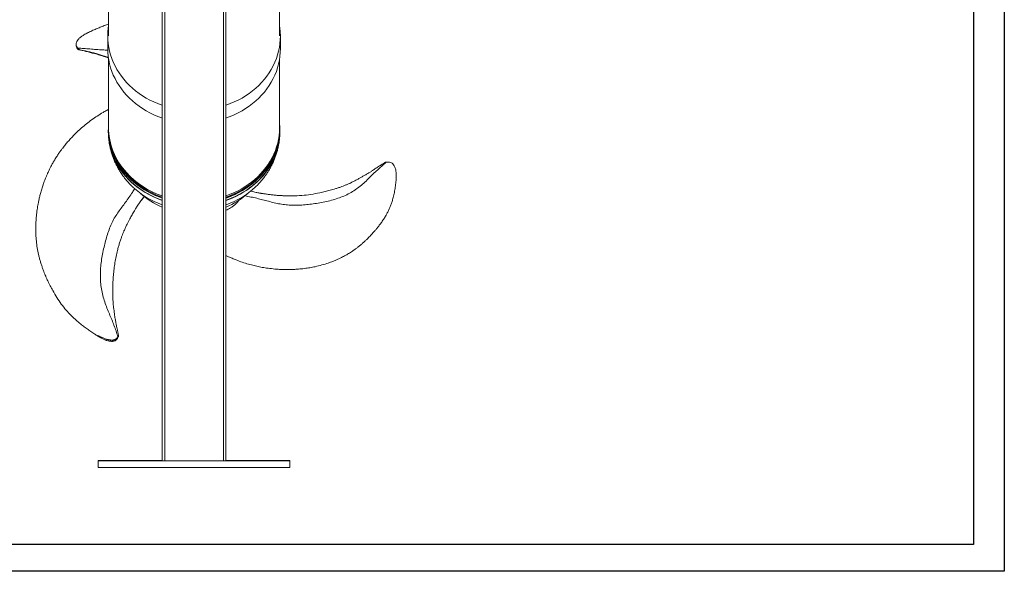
# Model space of a CAD drawing. Header units: millimetres. Extents: x 0 to 420, y 0 to 297.
# Tile 2 of 3: x 163 to 420, y 0 to 144. Entities that reach past the tile are written whole.
import ezdxf

# ---------------------------------------------------------------- set-up
doc = ezdxf.new("R2010")
doc.units = ezdxf.units.MM
doc.layers.add('AM_BOR', color=7, linetype='Continuous')

msp = doc.modelspace()

# ---------------------------------------------------------------- linework, layer by layer
at = {"color": 218, "linetype": 'Continuous', "lineweight": 30}
for p, q in [((412, 289.96), (412, 7)), ((412, 7), (7, 7))]:
    msp.add_line(p, q, dxfattribs=at)
at = {"color": 7, "linetype": 'Continuous', "lineweight": 15}
for p, q in [((200.18, 168.45), (200.18, 28.86)), ((216.84, 168.45), (216.84, 28.86)), ((186.18, 163.16), (186.18, 139.87)), ((230.84, 139.87), (230.84, 163.16)), ((185.97, 139.87), (185.97, 136.53)), ((231.05, 136.53), (231.05, 139.87)), ((177.72, 137.69), (177.72, 137.38)), ((186.18, 133.88), (186.18, 115.98)), ((230.84, 115.98), (230.84, 133.88)), ((186.14, 115.7), (186.14, 115.49)), ((230.84, 116.88), (230.88, 116.09)), ((230.89, 115.73), (230.9, 115.25)), ((230.89, 115.49), (230.89, 115.7)), ((186.14, 115.45), (186.14, 114.91)), ((230.89, 114.91), (230.89, 115.45)), ((183.51, 28.93), (200.18, 28.93)), ((183.51, 28.82), (183.51, 28.93)), ((233.51, 28.82), (183.51, 28.82)), ((183.51, 27.15), (183.51, 28.82)), ((200.84, 28.86), (216.18, 28.86)), ((216.84, 28.93), (233.51, 28.93)), ((233.51, 28.93), (233.51, 28.82)), ((233.51, 27.15), (233.51, 28.82)), ((233.51, 27.15), (183.51, 27.15))]:
    msp.add_line(p, q, dxfattribs=at)
at = {"color": 8, "linetype": 'Continuous', "lineweight": 15}
for p, q in [((200.84, 168.45), (200.84, 28.86)), ((216.18, 168.45), (216.18, 28.86))]:
    msp.add_line(p, q, dxfattribs=at)
at = {"color": 7, "linetype": 'Continuous', "lineweight": 15, "flags": 128}
for points in [[(186.18, 142.51), (186.09, 141.88), (186, 140.88), (185.97, 139.87), (186, 138.86), (186.09, 137.85), (186.24, 136.85), (186.45, 135.86), (186.72, 134.87), (187.05, 133.9), (187.43, 132.95), (187.87, 132.02), (188.37, 131.1), (188.92, 130.21), (189.52, 129.35), (190.17, 128.51), (190.88, 127.71), (191.63, 126.93), (192.42, 126.19), (193.26, 125.49), (194.14, 124.83), (195.05, 124.21), (196.01, 123.62), (196.99, 123.09), (198.01, 122.59), (199.05, 122.15), (200.13, 121.75), (200.18, 121.73)], [(230.84, 142.51), (230.93, 141.88), (231.02, 140.88), (231.05, 139.87), (231.02, 138.86), (230.93, 137.85), (230.78, 136.85), (230.57, 135.86), (230.3, 134.87), (229.98, 133.9), (229.59, 132.95), (229.15, 132.02), (228.65, 131.1), (228.1, 130.21), (227.5, 129.35), (226.85, 128.51), (226.15, 127.71), (225.4, 126.93), (224.6, 126.19), (223.76, 125.49), (222.89, 124.83), (221.97, 124.21), (221.02, 123.62), (220.03, 123.09), (219.01, 122.59), (217.97, 122.15), (216.9, 121.75), (216.84, 121.73)], [(185.97, 136.53), (186, 135.52), (186.09, 134.52), (186.24, 133.52), (186.45, 132.52), (186.72, 131.54), (187.05, 130.57), (187.43, 129.62), (187.87, 128.68), (188.37, 127.77), (188.92, 126.88), (189.52, 126.02), (190.17, 125.18), (190.88, 124.37), (191.63, 123.6), (192.42, 122.86), (193.26, 122.16), (194.14, 121.5), (195.05, 120.87), (196.01, 120.29), (196.99, 119.75), (198.01, 119.26), (199.05, 118.81), (200.13, 118.41), (200.18, 118.39)], [(231.05, 136.53), (231.02, 135.52), (230.93, 134.52), (230.78, 133.52), (230.57, 132.52), (230.3, 131.54), (229.98, 130.57), (229.59, 129.62), (229.15, 128.68), (228.65, 127.77), (228.1, 126.88), (227.5, 126.02), (226.85, 125.18), (226.15, 124.37), (225.4, 123.6), (224.6, 122.86), (223.76, 122.16), (222.89, 121.5), (221.97, 120.87), (221.02, 120.29), (220.03, 119.75), (219.01, 119.26), (217.97, 118.81), (216.9, 118.41), (216.84, 118.39)], [(200.18, 96.86), (199.76, 97.01), (198.72, 97.42), (197.7, 97.88), (196.71, 98.38), (195.76, 98.92), (194.83, 99.51), (193.95, 100.13), (193.1, 100.79), (192.29, 101.49), (191.52, 102.23), (190.8, 103), (190.12, 103.8), (189.49, 104.62), (188.91, 105.48), (188.38, 106.36), (187.91, 107.26), (187.49, 108.18), (187.12, 109.12), (186.81, 110.07), (186.56, 111.04), (186.36, 112.01), (186.22, 112.99), (186.14, 113.98), (186.11, 114.97), (186.14, 115.73)], [(200.18, 97.72), (199.77, 97.86), (198.73, 98.27), (197.71, 98.73), (196.73, 99.23), (195.77, 99.77), (194.85, 100.35), (193.96, 100.98), (193.11, 101.64), (192.3, 102.34), (191.54, 103.07), (190.81, 103.84), (190.14, 104.64), (189.51, 105.47), (188.93, 106.32), (188.4, 107.2), (187.93, 108.1), (187.51, 109.02), (187.14, 109.96), (186.83, 110.91), (186.58, 111.87), (186.38, 112.85), (186.24, 113.83), (186.16, 114.82), (186.14, 115.81), (186.17, 116.8), (186.18, 116.88)], [(230.88, 116.09), (230.88, 115.1), (230.81, 114.11), (230.69, 113.12), (230.51, 112.15), (230.27, 111.18), (229.97, 110.22), (229.62, 109.28), (229.22, 108.36), (228.76, 107.45), (228.24, 106.57), (227.68, 105.7), (227.07, 104.87), (226.4, 104.06), (225.69, 103.29), (224.94, 102.54), (224.14, 101.83), (223.3, 101.16), (222.43, 100.53), (221.52, 99.93), (220.57, 99.38), (219.59, 98.86), (218.58, 98.4), (217.55, 97.97), (216.84, 97.72)], [(230.84, 115.98), (230.84, 115.79), (230.8, 114.79), (230.7, 113.8), (230.54, 112.81), (230.33, 111.84), (230.05, 110.87), (229.72, 109.91), (229.33, 108.98), (228.88, 108.06), (228.39, 107.16), (227.84, 106.29), (227.23, 105.44), (226.58, 104.62), (225.88, 103.83), (225.14, 103.07), (224.35, 102.34), (223.52, 101.66), (222.64, 101.01), (221.73, 100.4), (220.79, 99.83), (219.81, 99.3), (218.81, 98.82), (217.77, 98.38), (216.84, 98.04)], [(200.18, 97.51), (199.77, 97.65), (198.73, 98.06), (197.71, 98.52), (196.73, 99.02), (195.77, 99.56), (194.85, 100.15), (193.96, 100.77), (193.11, 101.43), (192.3, 102.13), (191.54, 102.87), (190.81, 103.63), (190.14, 104.43), (189.51, 105.26), (188.93, 106.11), (188.4, 106.99), (187.93, 107.89), (187.51, 108.81), (187.14, 109.75), (186.83, 110.7), (186.58, 111.66), (186.38, 112.64), (186.24, 113.62), (186.16, 114.61), (186.14, 115.49)], [(186.14, 115.45), (186.14, 114.96), (186.2, 113.97), (186.32, 112.98), (186.49, 112), (186.72, 111.04), (187.01, 110.08), (187.36, 109.13), (187.76, 108.21), (188.21, 107.3), (188.72, 106.41), (189.28, 105.55), (189.89, 104.71), (190.54, 103.9), (191.25, 103.12), (192, 102.37), (192.79, 101.66), (193.62, 100.98), (194.5, 100.34), (195.41, 99.74), (196.35, 99.19), (197.32, 98.67), (198.33, 98.2), (199.36, 97.77), (200.18, 97.47)], [(186.14, 114.91), (186.14, 114.41), (186.2, 113.42), (186.32, 112.44), (186.49, 111.46), (186.72, 110.49), (187.01, 109.53), (187.36, 108.59), (187.76, 107.66), (188.21, 106.75), (188.72, 105.87), (189.28, 105), (189.89, 104.17), (190.54, 103.36), (191.25, 102.58), (192, 101.83), (192.79, 101.12), (193.62, 100.44), (194.5, 99.8), (195.41, 99.2), (196.35, 98.64), (197.32, 98.13), (198.33, 97.65), (199.36, 97.22), (200.18, 96.92)], [(230.89, 115.49), (230.88, 114.89), (230.81, 113.9), (230.69, 112.92), (230.51, 111.94), (230.27, 110.97), (229.97, 110.01), (229.62, 109.07), (229.22, 108.15), (228.76, 107.24), (228.24, 106.36), (227.68, 105.5), (227.07, 104.66), (226.4, 103.86), (225.69, 103.08), (224.94, 102.34), (224.14, 101.63), (223.3, 100.95), (222.43, 100.32), (221.52, 99.72), (220.57, 99.17), (219.59, 98.66), (218.58, 98.19), (217.55, 97.77), (216.84, 97.51)], [(216.84, 97.47), (217.14, 97.57), (218.18, 97.98), (219.2, 98.43), (220.19, 98.92), (221.15, 99.46), (222.08, 100.04), (222.97, 100.66), (223.82, 101.32), (224.63, 102.01), (225.4, 102.74), (226.13, 103.51), (226.81, 104.3), (227.45, 105.13), (228.03, 105.98), (228.56, 106.85), (229.04, 107.75), (229.47, 108.67), (229.84, 109.6), (230.16, 110.55), (230.42, 111.52), (230.62, 112.49), (230.77, 113.47), (230.86, 114.46), (230.89, 115.45)], [(230.9, 115.25), (230.9, 114.26), (230.83, 113.27), (230.71, 112.29), (230.53, 111.31), (230.29, 110.34), (230, 109.38), (229.64, 108.44), (229.24, 107.52), (228.78, 106.61), (228.26, 105.72), (227.7, 104.86), (227.08, 104.03), (226.42, 103.22), (225.71, 102.44), (224.96, 101.7), (224.16, 100.99), (223.32, 100.31), (222.44, 99.68), (221.53, 99.08), (220.58, 98.53), (219.6, 98.01), (218.59, 97.55), (217.56, 97.12), (216.84, 96.86)], [(216.84, 96.92), (217.14, 97.03), (218.18, 97.43), (219.2, 97.88), (220.19, 98.38), (221.15, 98.92), (222.08, 99.5), (222.97, 100.12), (223.82, 100.77), (224.63, 101.47), (225.4, 102.2), (226.13, 102.96), (226.81, 103.76), (227.45, 104.58), (228.03, 105.43), (228.56, 106.31), (229.04, 107.21), (229.47, 108.12), (229.84, 109.06), (230.16, 110.01), (230.42, 110.97), (230.62, 111.95), (230.77, 112.93), (230.86, 113.92), (230.89, 114.91)]]:
    msp.add_lwpolyline(points, dxfattribs=at)
at = {"color": 7, "linetype": 'Continuous', "lineweight": 15}
for centre, radius, start, end in [((203.93, 116.15), 17.75, 180.5261, 222.5959), ((207.33, 119.15), 22.29, 222.3466, 251.2758), ((207.5, 116.36), 21.91, 226.8352, 250.4848), ((209.5, 116.4), 21.96, 289.5433, 313.2441), ((208.51, 114.37), 21, 228.2396, 246.6201), ((208.51, 114.37), 21, 293.3799, 311.7604), ((200.68, 102.91), 74.05, 269.6134, 270.1293), ((216.34, 102.91), 74.05, 269.8707, 270.3866)]:
    msp.add_arc(centre, radius, start, end, dxfattribs=at)
for points, knots in [([(186.18, 142.95), (185.81, 142.81), (185.06, 142.54), (183.98, 142.11), (182.91, 141.65), (182, 141.25), (181.25, 140.9), (180.85, 140.71), (180.66, 140.62)], [0, 0, 0, 0, 0.195497, 0.396287, 0.582273, 0.779506, 0.892668, 1, 1, 1, 1]), ([(180.66, 140.61), (180.61, 140.59), (180.23, 140.41), (179.72, 140.09), (179.18, 139.75), (178.75, 139.42), (178.28, 138.98), (177.95, 138.5), (177.79, 138.11), (177.72, 137.84), (177.72, 137.56), (177.78, 137.28), (177.89, 137.01), (178.02, 136.81), (178.11, 136.7), (178.13, 136.68)], [0, 0, 0, 0, 0.031622, 0.235675, 0.308368, 0.380955, 0.529235, 0.654919, 0.706319, 0.758892, 0.810472, 0.86419, 0.92188, 0.981241, 1, 1, 1, 1]), ([(178.49, 136.26), (178.46, 136.24), (178.41, 136.22), (178.22, 136.33), (178.04, 136.49), (177.88, 136.76), (177.75, 137.04), (177.74, 137.26), (177.73, 137.38)], [0, 0, 0, 0, 0.131593, 0.210024, 0.435941, 0.601555, 0.771233, 1, 1, 1, 1]), ([(185.98, 136.1), (185.53, 136.13), (184.52, 136.21), (182.96, 136.28), (181.32, 136.43), (179.71, 136.56), (178.66, 136.64), (178.13, 136.68)], [0, 0, 0, 0, 0.169957, 0.383022, 0.591015, 0.796271, 1, 1, 1, 1]), ([(178.13, 136.68), (178.17, 136.63), (178.22, 136.59), (178.29, 136.53), (178.31, 136.5), (178.36, 136.46), (178.39, 136.44), (178.44, 136.4), (178.47, 136.38), (178.51, 136.35), (178.52, 136.34), (178.54, 136.33), (178.54, 136.33), (178.55, 136.32), (178.55, 136.32), (178.56, 136.32), (178.56, 136.31), (178.56, 136.31), (178.57, 136.3), (178.57, 136.3), (178.56, 136.3), (178.56, 136.29), (178.56, 136.29), (178.55, 136.29), (178.54, 136.28), (178.54, 136.28), (178.53, 136.28), (178.53, 136.28), (178.53, 136.27), (178.52, 136.27), (178.52, 136.27), (178.51, 136.26), (178.5, 136.26), (178.49, 136.26)], [0, 0, 0, 0, 0.25, 0.25, 0.375, 0.375, 0.5, 0.5, 0.625, 0.625, 0.6875, 0.6875, 0.703125, 0.703125, 0.71875, 0.71875, 0.734375, 0.734375, 0.75, 0.75, 0.78125, 0.78125, 0.8125, 0.8125, 0.84375, 0.84375, 0.875, 0.875, 0.90625, 0.90625, 0.9375, 0.9375, 1, 1, 1, 1]), ([(178.42, 136.24), (178.5, 136.23), (178.86, 136.16), (179.46, 136.01), (180.19, 135.82), (180.83, 135.65), (181.4, 135.5), (181.95, 135.36), (182.54, 135.21), (183.19, 135.03), (183.86, 134.85), (184.46, 134.66), (185.03, 134.47), (185.6, 134.28), (185.99, 134.14), (186.18, 134.07)], [0, 0, 0, 0, 0.030007, 0.137684, 0.228541, 0.308565, 0.381222, 0.44714, 0.518219, 0.607621, 0.699721, 0.775603, 0.842869, 0.925503, 1, 1, 1, 1]), ([(186.18, 120.63), (186.02, 120.54), (185.54, 120.3), (184.55, 119.74), (183.23, 118.93), (181.78, 117.93), (180.42, 116.9), (179.17, 115.84), (178.02, 114.79), (176.99, 113.77), (176.1, 112.82), (175.43, 112.06), (174.95, 111.48), (174.57, 111.02), (174.19, 110.53), (173.76, 109.95), (173.26, 109.26), (172.7, 108.43), (172.14, 107.53), (171.61, 106.63), (171.17, 105.81), (170.8, 105.08), (170.52, 104.48), (170.3, 104.01), (170.14, 103.64), (170.01, 103.34), (169.88, 103.02), (169.72, 102.63), (169.52, 102.12), (169.28, 101.47), (168.97, 100.59), (168.65, 99.57), (168.35, 98.47), (168.1, 97.46), (167.91, 96.53), (167.74, 95.67), (167.61, 94.86), (167.5, 94.05), (167.4, 93.24), (167.33, 92.51), (167.28, 91.86), (167.24, 91.23), (167.21, 90.51), (167.19, 89.7), (167.19, 88.84), (167.22, 87.68), (167.33, 86.22), (167.55, 84.48), (167.84, 83.02), (168.13, 81.84), (168.38, 80.93), (168.66, 80.03), (168.96, 79.16), (169.26, 78.35), (169.53, 77.67), (169.75, 77.16), (169.92, 76.76), (170.1, 76.36), (170.33, 75.85), (170.62, 75.23), (170.94, 74.59), (171.27, 73.96), (171.82, 72.93), (172.66, 71.52), (173.82, 69.8), (175.07, 68.22), (176.38, 66.8), (177.59, 65.68), (178.67, 64.78), (179.6, 64.04), (180.57, 63.32), (181.57, 62.62), (182.49, 62.01), (183.11, 61.62), (183.36, 61.46)], [0, 0, 0, 0, 0.007212, 0.021896, 0.046222, 0.070114, 0.09315, 0.115245, 0.136269, 0.15613, 0.173964, 0.189025, 0.197157, 0.204682, 0.213102, 0.222585, 0.234004, 0.247619, 0.263477, 0.277477, 0.29053, 0.301662, 0.31079, 0.317851, 0.322968, 0.327444, 0.331612, 0.337072, 0.344568, 0.354124, 0.365763, 0.382788, 0.398495, 0.412666, 0.426079, 0.437803, 0.449007, 0.460016, 0.471844, 0.482603, 0.490541, 0.49902, 0.509124, 0.520644, 0.532769, 0.545365, 0.569529, 0.594683, 0.619568, 0.633052, 0.646483, 0.659856, 0.673164, 0.685966, 0.696573, 0.704821, 0.709652, 0.715088, 0.723494, 0.733862, 0.744096, 0.754123, 0.763942, 0.794131, 0.82356, 0.851945, 0.878806, 0.90499, 0.920344, 0.937435, 0.954217, 0.970048, 0.987764, 1, 1, 1, 1]), ([(186.13, 114.1), (186.13, 114.07), (186.14, 113.69), (186.21, 112.99), (186.33, 111.98), (186.52, 110.99), (186.75, 110), (187.03, 109.02), (187.37, 108.06), (187.75, 107.12), (188.18, 106.19), (188.66, 105.29), (189.19, 104.4), (189.76, 103.54), (190.38, 102.71), (191.04, 101.91), (191.74, 101.14), (192.24, 100.63), (192.5, 100.39), (192.51, 100.38)], [0, 0, 0, 0, 0.0064269, 0.0720411, 0.1376372, 0.2032372, 0.2688628, 0.3345351, 0.400275, 0.466102, 0.5320346, 0.5980896, 0.6642824, 0.7306263, 0.797132, 0.8638088, 0.9306626, 0.9976975, 1, 1, 1, 1]), ([(224.54, 100.41), (224.67, 100.54), (225.07, 100.91), (225.68, 101.57), (226.37, 102.37), (227.01, 103.2), (227.61, 104.06), (228.16, 104.95), (228.67, 105.86), (229.12, 106.79), (229.53, 107.74), (229.88, 108.71), (230.19, 109.69), (230.44, 110.68), (230.64, 111.68), (230.77, 112.52), (230.81, 113.04), (230.82, 113.22)], [0, 0, 0, 0, 0.038435, 0.110773, 0.182915, 0.254852, 0.32658, 0.398099, 0.469408, 0.540512, 0.611419, 0.682138, 0.752682, 0.823064, 0.893303, 0.963415, 1, 1, 1, 1]), ([(230.84, 113.34), (230.85, 113.46), (230.87, 113.71), (230.88, 113.96), (230.88, 114.09)], [0, 0, 0, 0, 0.480102, 1, 1, 1, 1]), ([(221.78, 98.13), (221.91, 98.09), (222.57, 97.93), (223.74, 97.69), (225.27, 97.34), (226.79, 96.95), (228.3, 96.55), (229.82, 96.17), (231.37, 95.87), (232.96, 95.67), (234.59, 95.6), (236.25, 95.64), (237.9, 95.76), (239.61, 95.96), (241.33, 96.23), (243.08, 96.57), (244.79, 97.01), (246.44, 97.55), (248.03, 98.17), (249.51, 98.93), (250.88, 99.84), (252.19, 100.84), (253.39, 101.92), (254.49, 103.02), (255.54, 104.07), (256.62, 105.06), (257.69, 106.01), (258.4, 106.58), (258.76, 106.87)], [0, 0, 0, 0, 0.009501, 0.046806, 0.083359, 0.118444, 0.154834, 0.190688, 0.22672, 0.263811, 0.302432, 0.342176, 0.382428, 0.422601, 0.466087, 0.509351, 0.552462, 0.59588, 0.639244, 0.68217, 0.724638, 0.7663, 0.808375, 0.848583, 0.88745, 0.925393, 0.962836, 1, 1, 1, 1]), ([(258.21, 106.72), (258.01, 106.6), (257.5, 106.27), (256.68, 105.73), (255.9, 105.22), (255.33, 104.83), (254.96, 104.59), (254.63, 104.37), (254.28, 104.15), (253.78, 103.86), (253.15, 103.49), (252.42, 103.07), (251.69, 102.66), (250.91, 102.23), (250.13, 101.83), (249.44, 101.48), (248.91, 101.23), (248.49, 101.04), (248.11, 100.89), (247.67, 100.71), (247.06, 100.48), (246.3, 100.21), (245.28, 99.89), (244.08, 99.55), (242.71, 99.19), (241.03, 98.8), (239, 98.41), (236.61, 98.14), (234.18, 98.03), (232.2, 98.07), (230.7, 98.16), (229.67, 98.24), (228.64, 98.35), (227.65, 98.48), (226.9, 98.59), (226.38, 98.67), (226.06, 98.72), (225.75, 98.77), (225.44, 98.83), (225.08, 98.9), (224.64, 98.99), (224.08, 99.11), (223.6, 99.21), (223.32, 99.29), (223.26, 99.3)], [0, 0, 0, 0, 0.020682, 0.054202, 0.085585, 0.099766, 0.112219, 0.122321, 0.132098, 0.145377, 0.170149, 0.192338, 0.21437, 0.239025, 0.266287, 0.286293, 0.302371, 0.314068, 0.322987, 0.334605, 0.353709, 0.376907, 0.401509, 0.442445, 0.480569, 0.518566, 0.583347, 0.648223, 0.713081, 0.778171, 0.804653, 0.831509, 0.858814, 0.885751, 0.90917, 0.91784, 0.92622, 0.934372, 0.942292, 0.950921, 0.962597, 0.977419, 0.99536, 1, 1, 1, 1]), ([(258.76, 106.87), (258.68, 106.86), (258.51, 106.84), (258.34, 106.78), (258.25, 106.74), (258.22, 106.73), (258.21, 106.72), (258.21, 106.72)], [0, 0, 0, 0, 0.4486007, 0.8454233, 0.944327, 0.9937685, 1, 1, 1, 1]), ([(261.28, 102.91), (261.28, 102.91), (261.28, 102.93), (261.28, 102.95), (261.28, 102.97), (261.28, 102.98), (261.28, 102.99), (261.28, 102.99), (261.28, 103.01), (261.28, 103.01), (261.28, 103.02), (261.28, 103.02), (261.28, 103.02), (261.28, 103.03), (261.28, 103.04), (261.28, 103.08), (261.28, 103.2), (261.26, 103.6), (261.24, 104.09), (261.18, 104.68), (261.09, 105.12), (260.96, 105.53), (260.75, 105.98), (260.45, 106.4), (260.02, 106.72), (259.56, 106.85), (259.13, 106.9), (258.89, 106.88), (258.76, 106.87)], [0, 0, 0, 0, 0.002866, 0.007394, 0.010065, 0.012262, 0.014556, 0.016849, 0.018146, 0.020232, 0.020786, 0.021344, 0.022684, 0.023553, 0.024659, 0.029388, 0.040107, 0.082406, 0.249597, 0.33344, 0.417134, 0.503543, 0.589866, 0.700617, 0.790173, 0.880187, 0.939091, 1, 1, 1, 1]), ([(216.84, 82.52), (217.07, 82.4), (217.6, 82.14), (218.48, 81.74), (219.66, 81.24), (221.09, 80.72), (222.66, 80.23), (224.16, 79.84), (225.61, 79.52), (227.1, 79.25), (228.74, 79.03), (230.26, 78.89), (231.56, 78.82), (232.53, 78.8), (233.33, 78.81), (234.08, 78.83), (234.87, 78.86), (235.71, 78.92), (236.54, 79), (237.3, 79.09), (238.03, 79.19), (238.73, 79.3), (239.41, 79.43), (240.46, 79.64), (241.86, 79.99), (243.4, 80.47), (244.77, 80.97), (246.02, 81.49), (247.23, 82.07), (248.33, 82.67), (249.19, 83.2), (249.9, 83.67), (250.5, 84.09), (251.12, 84.56), (251.77, 85.07), (252.42, 85.62), (253.03, 86.17), (253.57, 86.69), (254.03, 87.14), (254.44, 87.56), (254.82, 87.97), (255.22, 88.4), (255.67, 88.91), (256.17, 89.5), (256.74, 90.21), (257.34, 91.02), (257.94, 91.89), (258.48, 92.76), (258.95, 93.6), (259.36, 94.42), (259.73, 95.27), (260.05, 96.14), (260.37, 97.15), (260.67, 98.32), (260.93, 99.65), (261.12, 101.02), (261.23, 102.11), (261.27, 102.73), (261.28, 102.91)], [0, 0, 0, 0, 0.011879, 0.027412, 0.045219, 0.071853, 0.098371, 0.122654, 0.144846, 0.168481, 0.19493, 0.224409, 0.242937, 0.258776, 0.271831, 0.282668, 0.295732, 0.311645, 0.324563, 0.33744, 0.350075, 0.361939, 0.373047, 0.385184, 0.416569, 0.446024, 0.467904, 0.492079, 0.516203, 0.537906, 0.557972, 0.570059, 0.583078, 0.597027, 0.611906, 0.627704, 0.642838, 0.655995, 0.668187, 0.678036, 0.687714, 0.698463, 0.710268, 0.724632, 0.741308, 0.760208, 0.780925, 0.800196, 0.817224, 0.834667, 0.851878, 0.869412, 0.887245, 0.911686, 0.937895, 0.96443, 0.990146, 1, 1, 1, 1]), ([(193.01, 99.92), (192.81, 99.61), (192.32, 98.85), (191.54, 97.66), (190.61, 96.38), (189.67, 95.14), (188.73, 93.87), (187.86, 92.55), (187.09, 91.12), (186.44, 89.59), (185.88, 87.98), (185.41, 86.32), (184.99, 84.61), (184.61, 82.85), (184.3, 81.04), (184.09, 79.22), (184.02, 77.39), (184.07, 75.56), (184.29, 73.75), (184.68, 72.03), (185.16, 70.36), (185.74, 68.77), (186.39, 67.23), (187.03, 65.75), (187.6, 64.27), (188.14, 62.8), (188.47, 61.8), (188.64, 61.3)], [0, 0, 0, 0, 0.026091, 0.063438, 0.099286, 0.136467, 0.1731, 0.209915, 0.247811, 0.287272, 0.327879, 0.369007, 0.410053, 0.454484, 0.498688, 0.542736, 0.587098, 0.631404, 0.675263, 0.718654, 0.761221, 0.80421, 0.845292, 0.885004, 0.923771, 0.962028, 1, 1, 1, 1]), ([(194.09, 96.01), (194.2, 96.17), (194.42, 96.49), (194.75, 96.93), (195.05, 97.31), (195.31, 97.62), (195.47, 97.8), (195.54, 97.88)], [0, 0, 0, 0, 0.253051, 0.49812, 0.695525, 0.869371, 1, 1, 1, 1]), ([(188.78, 61.79), (188.75, 61.92), (188.65, 62.33), (188.51, 62.97), (188.36, 63.66), (188.25, 64.2), (188.16, 64.64), (188.08, 65.02), (188, 65.44), (187.91, 65.97), (187.81, 66.59), (187.71, 67.31), (187.61, 68.08), (187.51, 68.86), (187.43, 69.6), (187.37, 70.26), (187.33, 70.82), (187.3, 71.39), (187.27, 72.06), (187.26, 72.88), (187.26, 73.77), (187.28, 74.69), (187.33, 75.86), (187.44, 77.3), (187.62, 78.98), (187.85, 80.62), (188.14, 82.23), (188.46, 83.62), (188.77, 84.81), (189.06, 85.79), (189.36, 86.71), (189.65, 87.51), (189.93, 88.23), (190.23, 88.97), (190.59, 89.78), (190.98, 90.6), (191.36, 91.37), (191.8, 92.2), (192.31, 93.12), (192.78, 93.93), (193.14, 94.52), (193.39, 94.93), (193.68, 95.4), (193.9, 95.74), (194.03, 95.92)], [0, 0, 0, 0, 0.011106, 0.035438, 0.055125, 0.070463, 0.083118, 0.093395, 0.105531, 0.121088, 0.140068, 0.160577, 0.184405, 0.207596, 0.229909, 0.249292, 0.265317, 0.280322, 0.300132, 0.324492, 0.351091, 0.376939, 0.402045, 0.450261, 0.497656, 0.543254, 0.588869, 0.634657, 0.662343, 0.690712, 0.718165, 0.742216, 0.760567, 0.782143, 0.808003, 0.833878, 0.85651, 0.878181, 0.910504, 0.942875, 0.954535, 0.966598, 0.981726, 1, 1, 1, 1]), ([(188.64, 61.3), (188.67, 61.36), (188.69, 61.41), (188.72, 61.5), (188.73, 61.53), (188.74, 61.58), (188.75, 61.61), (188.76, 61.67), (188.77, 61.7), (188.77, 61.74), (188.77, 61.75), (188.78, 61.77), (188.78, 61.77), (188.78, 61.78), (188.78, 61.78), (188.78, 61.79), (188.78, 61.79), (188.78, 61.79), (188.78, 61.79), (188.78, 61.78), (188.78, 61.77), (188.78, 61.76), (188.78, 61.75), (188.78, 61.74), (188.78, 61.73), (188.78, 61.72), (188.77, 61.71), (188.77, 61.69), (188.77, 61.69), (188.77, 61.68), (188.77, 61.67), (188.77, 61.65), (188.77, 61.63), (188.77, 61.62)], [0, 0, 0, 0, 0.25, 0.25, 0.375, 0.375, 0.5, 0.5, 0.625, 0.625, 0.6875, 0.6875, 0.703125, 0.703125, 0.71875, 0.71875, 0.734375, 0.734375, 0.75, 0.75, 0.78125, 0.78125, 0.8125, 0.8125, 0.84375, 0.84375, 0.875, 0.875, 0.90625, 0.90625, 0.9375, 0.9375, 1, 1, 1, 1]), ([(188.77, 61.62), (188.77, 61.6), (188.77, 61.59), (188.76, 61.55), (188.76, 61.54), (188.76, 61.51), (188.76, 61.5), (188.76, 61.49), (188.76, 61.48), (188.75, 61.46), (188.75, 61.44), (188.75, 61.42), (188.75, 61.42), (188.75, 61.41), (188.75, 61.41), (188.75, 61.4), (188.75, 61.39), (188.74, 61.38), (188.74, 61.38), (188.74, 61.36), (188.74, 61.34), (188.73, 61.29), (188.72, 61.26), (188.67, 61.1), (188.62, 60.98), (188.53, 60.82), (188.5, 60.77), (188.44, 60.7), (188.42, 60.68), (188.38, 60.63), (188.36, 60.61), (188.3, 60.54), (188.26, 60.5), (188.16, 60.42), (188.11, 60.38), (188.01, 60.31), (187.96, 60.27), (187.84, 60.21), (187.78, 60.19), (187.6, 60.12), (187.47, 60.1), (187.28, 60.07), (187.21, 60.07), (187.08, 60.06), (187.01, 60.06), (186.81, 60.07), (186.68, 60.08), (186.42, 60.11), (186.29, 60.14), (186.02, 60.2), (185.9, 60.23), (185.71, 60.29), (185.64, 60.31), (185.52, 60.36), (185.45, 60.38), (185.27, 60.46), (185.15, 60.51), (184.9, 60.62), (184.78, 60.67), (184.54, 60.79), (184.43, 60.85), (184.25, 60.95), (184.19, 60.98), (184.08, 61.04), (184.02, 61.08), (183.9, 61.14), (183.84, 61.17), (183.73, 61.24), (183.67, 61.27), (183.56, 61.34), (183.5, 61.38), (183.43, 61.42), (183.41, 61.43), (183.39, 61.45), (183.37, 61.46), (183.35, 61.47), (183.34, 61.48), (183.34, 61.48), (183.33, 61.49), (183.33, 61.49), (183.33, 61.5), (183.33, 61.5), (183.33, 61.5), (183.33, 61.5), (183.34, 61.5), (183.34, 61.5), (183.35, 61.5), (183.36, 61.5), (183.37, 61.5), (183.38, 61.5), (183.39, 61.5), (183.39, 61.5), (183.39, 61.5), (183.39, 61.5), (183.39, 61.51), (183.39, 61.51), (183.39, 61.51), (183.39, 61.51), (183.4, 61.52), (183.4, 61.52), (183.41, 61.52), (183.41, 61.52), (183.41, 61.52), (183.41, 61.52), (183.41, 61.52), (183.41, 61.52), (183.41, 61.52), (183.42, 61.53), (183.42, 61.53), (183.42, 61.53), (183.43, 61.53), (183.44, 61.53), (183.44, 61.52), (183.46, 61.52), (183.46, 61.52), (183.48, 61.52), (183.48, 61.51), (183.5, 61.51), (183.51, 61.51), (183.53, 61.5), (183.54, 61.49), (183.57, 61.48), (183.59, 61.48), (183.62, 61.47), (183.63, 61.46), (183.68, 61.44), (183.71, 61.43), (183.77, 61.4), (183.8, 61.38), (183.89, 61.34), (183.95, 61.31), (184.13, 61.22), (184.25, 61.17), (184.49, 61.06), (184.61, 61), (184.86, 60.9), (184.98, 60.85), (185.24, 60.76), (185.36, 60.72), (185.55, 60.65), (185.62, 60.63), (185.75, 60.59), (185.81, 60.57), (185.94, 60.54), (186, 60.52), (186.14, 60.49), (186.2, 60.48), (186.34, 60.45), (186.4, 60.44), (186.54, 60.43), (186.6, 60.42), (186.81, 60.4), (186.95, 60.4), (187.15, 60.4), (187.22, 60.4), (187.35, 60.41), (187.42, 60.42), (187.55, 60.44), (187.62, 60.45), (187.74, 60.48), (187.8, 60.51), (187.89, 60.54), (187.92, 60.56), (187.98, 60.59), (188.01, 60.6), (188.05, 60.63), (188.06, 60.64), (188.08, 60.65), (188.09, 60.66), (188.1, 60.66), (188.1, 60.67), (188.14, 60.69), (188.16, 60.71), (188.23, 60.77), (188.28, 60.81), (188.37, 60.9), (188.41, 60.94), (188.47, 61.02), (188.48, 61.04), (188.52, 61.09), (188.54, 61.12), (188.58, 61.19), (188.61, 61.25), (188.64, 61.3)], [0, 0, 0, 0, 0.003906, 0.003906, 0.007813, 0.007813, 0.009766, 0.009766, 0.011719, 0.011719, 0.015625, 0.015625, 0.016602, 0.016602, 0.017578, 0.017578, 0.018555, 0.018555, 0.019531, 0.019531, 0.023438, 0.023438, 0.03125, 0.03125, 0.0625, 0.0625, 0.078125, 0.078125, 0.085938, 0.085938, 0.09375, 0.09375, 0.109375, 0.109375, 0.125, 0.125, 0.140625, 0.140625, 0.15625, 0.15625, 0.1875, 0.1875, 0.203125, 0.203125, 0.21875, 0.21875, 0.25, 0.25, 0.28125, 0.28125, 0.3125, 0.3125, 0.328125, 0.328125, 0.34375, 0.34375, 0.375, 0.375, 0.40625, 0.40625, 0.4375, 0.4375, 0.453125, 0.453125, 0.46875, 0.46875, 0.484375, 0.484375, 0.5, 0.5, 0.515625, 0.515625, 0.519531, 0.519531, 0.523438, 0.523438, 0.525391, 0.525391, 0.526367, 0.526367, 0.527344, 0.527344, 0.52832, 0.52832, 0.529297, 0.529297, 0.53125, 0.53125, 0.533203, 0.533203, 0.535156, 0.535156, 0.535645, 0.535645, 0.536133, 0.536133, 0.537109, 0.537109, 0.538086, 0.538086, 0.539063, 0.539063, 0.539551, 0.539551, 0.540039, 0.540039, 0.541016, 0.541016, 0.541992, 0.541992, 0.542969, 0.542969, 0.544922, 0.544922, 0.546875, 0.546875, 0.548828, 0.548828, 0.550781, 0.550781, 0.554688, 0.554688, 0.558594, 0.558594, 0.5625, 0.5625, 0.570313, 0.570313, 0.578125, 0.578125, 0.59375, 0.59375, 0.625, 0.625, 0.65625, 0.65625, 0.6875, 0.6875, 0.71875, 0.71875, 0.734375, 0.734375, 0.75, 0.75, 0.765625, 0.765625, 0.78125, 0.78125, 0.796875, 0.796875, 0.8125, 0.8125, 0.84375, 0.84375, 0.859375, 0.859375, 0.875, 0.875, 0.890625, 0.890625, 0.90625, 0.90625, 0.914063, 0.914063, 0.921875, 0.921875, 0.925781, 0.925781, 0.927734, 0.927734, 0.929688, 0.929688, 0.9375, 0.9375, 0.953125, 0.953125, 0.96875, 0.96875, 0.976563, 0.976563, 0.984375, 0.984375, 1, 1, 1, 1]), ([(183.36, 61.46), (183.38, 61.45), (183.45, 61.41), (183.51, 61.37), (183.55, 61.35)], [0, 0, 0, 0, 0.339049, 1, 1, 1, 1])]:
    msp.add_open_spline(points, degree=3, knots=knots, dxfattribs=at)
at = {"color": 8, "linetype": 'Continuous', "lineweight": 15}
for points, knots in [([(186.14, 134.2), (185.79, 134.32), (184.73, 134.7), (182.92, 135.25), (180.71, 135.83), (179.23, 136.11), (178.49, 136.26)], [0, 0, 0, 0, 0.1409271, 0.4273359, 0.7136064, 1, 1, 1, 1]), ([(195.52, 97.89), (195.39, 97.74), (194.89, 97.16), (194.4, 96.49), (194.06, 95.96), (194.02, 95.91)], [0, 0, 0, 0, 0.245557, 0.920708, 1, 1, 1, 1]), ([(220.15, 96.92), (220.15, 96.92), (220.07, 96.76), (219.84, 96.44), (219.42, 95.97), (218.86, 95.49), (218.18, 95.02), (217.5, 94.61), (217.03, 94.39), (216.84, 94.31)], [0, 0, 0, 0, 0.001092, 0.161334, 0.327294, 0.493338, 0.686451, 0.879632, 1, 1, 1, 1])]:
    msp.add_open_spline(points, degree=3, knots=knots, dxfattribs=at)
at = {"layer": 'AM_BOR', "color": 7}
for p, q in [((420, 297), (420, 0)), ((420, 0), (0, 0))]:
    msp.add_line(p, q, dxfattribs=at)

doc.saveas('drawing.dxf')
